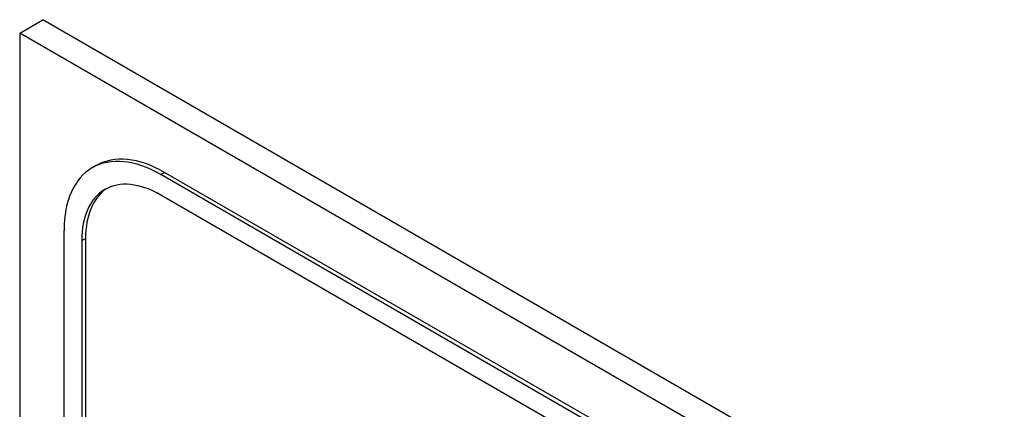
# Model space of a CAD drawing. Header units: inches. Extents: x 1 to 359, y -2 to 239.
# Tile 54 of 57: x 330.78 to 331.684, y 184.559 to 184.917. Entities that reach past the tile are written whole.
import ezdxf

# ---------------------------------------------------------------- set-up
doc = ezdxf.new("R2010")
doc.units = ezdxf.units.IN
doc.header["$MEASUREMENT"] = 0
doc.layers.add('Default', color=7, linetype='Continuous')
doc.layers.add('LAB20180', color=7, linetype='Continuous')

# ---------------------------------------------------------------- blocks, each defined once
blk = doc.blocks.new('SE1')
at = {"layer": 'LAB20180', "color": 7, "linetype": 'Continuous'}
for p, q in [((330.78007, 184.90459), (330.80128, 184.91683)), ((332.39227, 183.99828), (330.80128, 184.91683)), ((332.37106, 183.98603), (330.78007, 184.90459)), ((330.78007, 184.90459), (330.78007, 181.84273)), ((330.85025, 184.78303), (330.84671, 184.78099)), ((330.90945, 184.77478), (330.91298, 184.77682)), ((332.23815, 184.01173), (330.91298, 184.77682)), ((332.23461, 184.00969), (330.90945, 184.77478)), ((332.23461, 183.99091), (330.90945, 184.756)), ((330.82073, 184.72356), (330.82073, 181.96864)), ((330.83699, 184.71417), (330.84053, 184.71621)), ((330.83699, 184.71417), (330.83699, 181.95925)), ((330.84053, 184.71621), (330.84053, 181.96129))]:
    blk.add_line(p, q, dxfattribs=at)
for centre, major_axis, start_param, end_param in [((330.90945, 184.67234), (0.06273, -0.10866), 2.356194, 3.926991), ((330.91298, 184.67438), (0.06273, -0.10866), 2.356194, 3.141593), ((330.90945, 184.67234), (0.05123, -0.08874), 2.356194, 3.926991), ((330.91298, 184.67438), (0.05123, -0.08874), 3.176104, 3.926991)]:
    blk.add_ellipse(centre, major_axis=major_axis, ratio=0.57735, start_param=start_param, end_param=end_param, dxfattribs=at)

msp = doc.modelspace()

# ---------------------------------------------------------------- block references
at = {"layer": 'Default'}
msp.add_blockref('SE1', (0, 0), dxfattribs=at)

doc.saveas('drawing.dxf')
